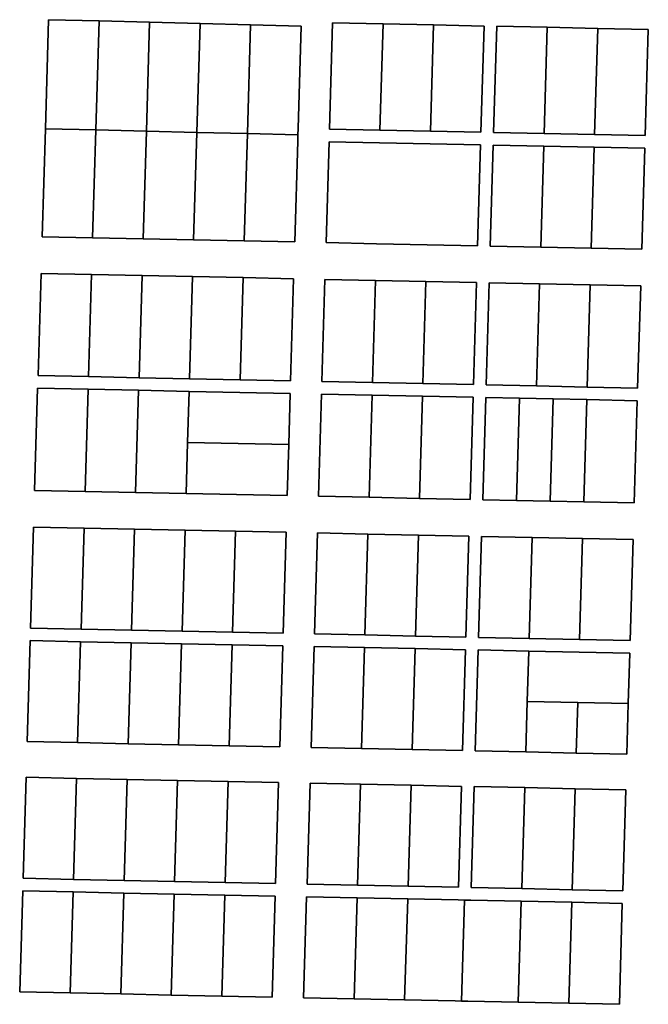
# Model space of a CAD drawing. Header units: feet. Extents: x -20058473 to 1466342, y -20424011 to 753407.
# Tile 56 of 58: x 1458860 to 1461558, y 742687 to 746916. Entities that reach past the tile are written whole.
import ezdxf

# ---------------------------------------------------------------- set-up
doc = ezdxf.new("R2010")
doc.units = ezdxf.units.FT
doc.header["$MEASUREMENT"] = 0
doc.layers.add('vanwert_121013_d_joined', color=247, linetype='Continuous')

msp = doc.modelspace()

# ---------------------------------------------------------------- linework, layer by layer
at = {"layer": 'vanwert_121013_d_joined'}
for points in [[(1458955.9, 745983.8), (1459172.7, 745979.3), (1459389.6, 745974.8), (1459606.4, 745970.3), (1459823.3, 745965.8), (1460040.1, 745961.3), (1460053, 746394.9), (1460053.8, 746422), (1460054.6, 746449.1), (1460067.6, 746888.9), (1459850.8, 746894.3), (1459634, 746899.8), (1459417.2, 746905.2), (1459200.4, 746910.7), (1458983.6, 746916.1), (1458969.7, 746447.7), (1458955.9, 745983.8)], [(1459200.4, 746910.7), (1459186.5, 746442.6), (1458969.7, 746447.7), (1458983.6, 746916.1), (1459200.4, 746910.7)], [(1459200.4, 746910.7), (1459417.2, 746905.2), (1459403.3, 746437.4), (1459186.5, 746442.6), (1459200.4, 746910.7)], [(1459417.2, 746905.2), (1459634, 746899.8), (1459620.1, 746432.3), (1459403.3, 746437.4), (1459417.2, 746905.2)], [(1459634, 746899.8), (1459850.8, 746894.3), (1459837, 746427.1), (1459620.1, 746432.3), (1459634, 746899.8)], [(1459837, 746427.1), (1459850.8, 746894.3), (1460067.6, 746888.9), (1460054.6, 746449.1), (1460053.8, 746422), (1459837, 746427.1)], [(1460189.3, 746446.3), (1460202.8, 746902.5), (1460419.7, 746898), (1460406.1, 746441.8), (1460189.3, 746446.3)], [(1460853.4, 746889), (1460636.5, 746893.5), (1460419.7, 746898), (1460202.8, 746902.5), (1460189.3, 746446.3), (1460406.1, 746441.8), (1460623, 746437.3), (1460839.8, 746432.8), (1460853.4, 746889)], [(1460419.7, 746898), (1460636.5, 746893.5), (1460623, 746437.3), (1460406.1, 746441.8), (1460419.7, 746898)], [(1460636.5, 746893.5), (1460853.4, 746889), (1460839.8, 746432.8), (1460623, 746437.3), (1460636.5, 746893.5)], [(1461110.9, 746427.2), (1460894, 746431.7), (1460907.6, 746887.9), (1461124.4, 746883.4), (1461110.9, 746427.2)], [(1461558.1, 746874.4), (1461341.3, 746878.9), (1461124.4, 746883.4), (1460907.6, 746887.9), (1460894, 746431.7), (1461110.9, 746427.2), (1461327.7, 746422.6), (1461544.5, 746418.1), (1461558.1, 746874.4)], [(1461124.4, 746883.4), (1461341.3, 746878.9), (1461327.7, 746422.6), (1461110.9, 746427.2), (1461124.4, 746883.4)], [(1461341.3, 746878.9), (1461558.1, 746874.4), (1461544.5, 746418.1), (1461327.7, 746422.6), (1461341.3, 746878.9)], [(1458955.9, 745983.8), (1458969.7, 746447.7), (1459186.5, 746442.6), (1459172.7, 745979.3), (1458955.9, 745983.8)], [(1459403.3, 746437.4), (1459389.6, 745974.8), (1459172.7, 745979.3), (1459186.5, 746442.6), (1459403.3, 746437.4)], [(1459620.1, 746432.3), (1459606.4, 745970.3), (1459389.6, 745974.8), (1459403.3, 746437.4), (1459620.1, 746432.3)], [(1459837, 746427.1), (1459823.3, 745965.8), (1459606.4, 745970.3), (1459620.1, 746432.3), (1459837, 746427.1)], [(1460053.8, 746422), (1460053, 746394.9), (1460040.1, 745961.3), (1459823.3, 745965.8), (1459837, 746427.1), (1460053.8, 746422)], [(1460174.8, 745958.5), (1460187.7, 746392.1), (1460404.5, 746387.6), (1460621.4, 746383.1), (1460838.2, 746378.6), (1460825.3, 745945), (1460608.5, 745949.5), (1460391.6, 745954), (1460174.8, 745958.5)], [(1460174.8, 745958.5), (1460391.6, 745954), (1460608.5, 745949.5), (1460825.3, 745945), (1460838.2, 746378.6), (1460621.4, 746383.1), (1460404.5, 746387.6), (1460187.7, 746392.1), (1460174.8, 745958.5)], [(1461096.4, 745939.4), (1460879.5, 745943.9), (1460892.4, 746377.5), (1461109.3, 746373), (1461096.4, 745939.4)], [(1461530.1, 745930.4), (1461542.9, 746363.9), (1461326.1, 746368.5), (1461109.3, 746373), (1460892.4, 746377.5), (1460879.5, 745943.9), (1461096.4, 745939.4), (1461313.2, 745934.9), (1461530.1, 745930.4)], [(1461109.3, 746373), (1461326.1, 746368.5), (1461313.2, 745934.9), (1461096.4, 745939.4), (1461109.3, 746373)], [(1461326.1, 746368.5), (1461542.9, 746363.9), (1461530.1, 745930.4), (1461313.2, 745934.9), (1461326.1, 746368.5)], [(1458938.2, 745387.4), (1458951.2, 745826.1), (1459168, 745821.6), (1459155, 745382.9), (1458938.2, 745387.4)], [(1458938.2, 745387.4), (1459155, 745382.9), (1459371.9, 745378.4), (1459588.7, 745373.9), (1459805.5, 745369.4), (1460022.4, 745364.9), (1460035.4, 745803.6), (1459818.6, 745808.1), (1459601.7, 745812.6), (1459384.9, 745817.1), (1459168, 745821.6), (1458951.2, 745826.1), (1458938.2, 745387.4)], [(1459155, 745382.9), (1459168, 745821.6), (1459384.9, 745817.1), (1459371.9, 745378.4), (1459155, 745382.9)], [(1459371.9, 745378.4), (1459384.9, 745817.1), (1459601.7, 745812.6), (1459588.7, 745373.9), (1459371.9, 745378.4)], [(1459588.7, 745373.9), (1459601.7, 745812.6), (1459818.6, 745808.1), (1459805.5, 745369.4), (1459588.7, 745373.9)], [(1459805.5, 745369.4), (1459818.6, 745808.1), (1460035.4, 745803.6), (1460022.4, 745364.9), (1459805.5, 745369.4)], [(1460170.1, 745800.8), (1460387, 745796.3), (1460373.9, 745357.6), (1460157.1, 745362.1), (1460170.1, 745800.8)], [(1460157.1, 745362.1), (1460373.9, 745357.6), (1460590.8, 745353.1), (1460807.6, 745348.6), (1460820.6, 745787.3), (1460603.8, 745791.8), (1460387, 745796.3), (1460170.1, 745800.8), (1460157.1, 745362.1)], [(1460373.9, 745357.6), (1460387, 745796.3), (1460603.8, 745791.8), (1460590.8, 745353.1), (1460373.9, 745357.6)], [(1460590.8, 745353.1), (1460603.8, 745791.8), (1460820.6, 745787.3), (1460807.6, 745348.6), (1460590.8, 745353.1)], [(1461078.7, 745343), (1460861.8, 745347.5), (1460874.9, 745786.2), (1461091.7, 745781.7), (1461078.7, 745343)], [(1461512.4, 745334), (1461525.4, 745772.7), (1461308.5, 745777.2), (1461091.7, 745781.7), (1460874.9, 745786.2), (1460861.8, 745347.5), (1461078.7, 745343), (1461295.5, 745338.5), (1461512.4, 745334)], [(1461078.7, 745343), (1461091.7, 745781.7), (1461308.5, 745777.2), (1461295.5, 745338.5), (1461078.7, 745343)], [(1461295.5, 745338.5), (1461308.5, 745777.2), (1461525.4, 745772.7), (1461512.4, 745334), (1461295.5, 745338.5)], [(1458923.5, 744894.5), (1458936.6, 745333.2), (1459153.4, 745328.7), (1459140.4, 744890), (1458923.5, 744894.5)], [(1458923.5, 744894.5), (1459140.4, 744890), (1459357.2, 744885.5), (1459574.1, 744881), (1459790.9, 744876.5), (1460007.8, 744872), (1460014.3, 745091.3), (1460020.8, 745310.7), (1459803.9, 745315.2), (1459587.1, 745319.7), (1459370.3, 745324.2), (1459153.4, 745328.7), (1458936.6, 745333.2), (1458923.5, 744894.5)], [(1459153.4, 745328.7), (1459370.3, 745324.2), (1459357.2, 744885.5), (1459140.4, 744890), (1459153.4, 745328.7)], [(1459580.6, 745100.3), (1459574.1, 744881), (1459357.2, 744885.5), (1459370.3, 745324.2), (1459587.1, 745319.7), (1459580.6, 745100.3)], [(1459580.6, 745100.3), (1459587.1, 745319.7), (1459803.9, 745315.2), (1460020.8, 745310.7), (1460014.3, 745091.3), (1459580.6, 745100.3)], [(1460155.5, 745307.9), (1460372.3, 745303.4), (1460359.3, 744864.7), (1460142.5, 744869.2), (1460155.5, 745307.9)], [(1460142.5, 744869.2), (1460359.3, 744864.7), (1460576.1, 744860.2), (1460793, 744855.7), (1460806, 745294.4), (1460589.2, 745298.9), (1460372.3, 745303.4), (1460155.5, 745307.9), (1460142.5, 744869.2)], [(1460359.3, 744864.7), (1460372.3, 745303.4), (1460589.2, 745298.9), (1460576.1, 744860.2), (1460359.3, 744864.7)], [(1460576.1, 744860.2), (1460589.2, 745298.9), (1460806, 745294.4), (1460793, 744855.7), (1460576.1, 744860.2)], [(1460991.8, 744851.5), (1460847.2, 744854.5), (1460860.2, 745293.3), (1461004.8, 745290.3), (1460991.8, 744851.5)], [(1461497.7, 744841), (1461510.7, 745279.8), (1461293.9, 745284.3), (1461149.3, 745287.3), (1461077.1, 745288.8), (1461004.8, 745290.3), (1460860.2, 745293.3), (1460847.2, 744854.5), (1460991.8, 744851.5), (1461064, 744850), (1461136.3, 744848.5), (1461280.9, 744845.5), (1461497.7, 744841)], [(1460991.8, 744851.5), (1461004.8, 745290.3), (1461077.1, 745288.8), (1461149.3, 745287.3), (1461136.3, 744848.5), (1461064, 744850), (1460991.8, 744851.5)], [(1461136.3, 744848.5), (1461149.3, 745287.3), (1461293.9, 745284.3), (1461280.9, 744845.5), (1461136.3, 744848.5)], [(1461280.9, 744845.5), (1461293.9, 745284.3), (1461510.7, 745279.8), (1461497.7, 744841), (1461280.9, 744845.5)], [(1460014.3, 745091.3), (1460007.8, 744872), (1459790.9, 744876.5), (1459574.1, 744881), (1459580.6, 745100.3), (1460014.3, 745091.3)], [(1459122.8, 744298.7), (1458906, 744303.2), (1458918.9, 744736.8), (1459135.7, 744732.3), (1459122.8, 744298.7)], [(1458906, 744303.2), (1459122.8, 744298.7), (1459339.7, 744294.2), (1459556.5, 744289.7), (1459773.4, 744285.2), (1459990.2, 744280.7), (1460003.1, 744714.3), (1459786.2, 744718.8), (1459569.4, 744723.3), (1459352.5, 744727.8), (1459135.7, 744732.3), (1458918.9, 744736.8), (1458906, 744303.2)], [(1459135.7, 744732.3), (1459352.5, 744727.8), (1459339.7, 744294.2), (1459122.8, 744298.7), (1459135.7, 744732.3)], [(1459352.5, 744727.8), (1459569.4, 744723.3), (1459556.5, 744289.7), (1459339.7, 744294.2), (1459352.5, 744727.8)], [(1459569.4, 744723.3), (1459786.2, 744718.8), (1459773.4, 744285.2), (1459556.5, 744289.7), (1459569.4, 744723.3)], [(1459786.2, 744718.8), (1460003.1, 744714.3), (1459990.2, 744280.7), (1459773.4, 744285.2), (1459786.2, 744718.8)], [(1460124.9, 744277.9), (1460137.8, 744711.5), (1460354.6, 744707), (1460341.7, 744273.4), (1460124.9, 744277.9)], [(1460124.9, 744277.9), (1460341.7, 744273.4), (1460558.6, 744268.9), (1460775.4, 744264.4), (1460788.3, 744698), (1460571.5, 744702.5), (1460354.6, 744707), (1460137.8, 744711.5), (1460124.9, 744277.9)], [(1460354.6, 744707), (1460571.5, 744702.5), (1460558.6, 744268.9), (1460341.7, 744273.4), (1460354.6, 744707)], [(1460571.5, 744702.5), (1460788.3, 744698), (1460775.4, 744264.4), (1460558.6, 744268.9), (1460571.5, 744702.5)], [(1461046.5, 744258.8), (1460829.6, 744263.3), (1460842.5, 744696.9), (1461059.4, 744692.4), (1461046.5, 744258.8)], [(1461480.2, 744249.8), (1461493, 744683.4), (1461276.2, 744687.9), (1461059.4, 744692.4), (1460842.5, 744696.9), (1460829.6, 744263.3), (1461046.5, 744258.8), (1461263.3, 744254.3), (1461480.2, 744249.8)], [(1461046.5, 744258.8), (1461059.4, 744692.4), (1461276.2, 744687.9), (1461263.3, 744254.3), (1461046.5, 744258.8)], [(1461263.3, 744254.3), (1461276.2, 744687.9), (1461493, 744683.4), (1461480.2, 744249.8), (1461263.3, 744254.3)], [(1458891.5, 743815.4), (1458904.4, 744249), (1459121.2, 744244.5), (1459108.4, 743810.9), (1458891.5, 743815.4)], [(1458891.5, 743815.4), (1459108.4, 743810.9), (1459325.2, 743806.4), (1459542, 743801.9), (1459758.9, 743797.4), (1459975.7, 743792.9), (1459988.6, 744226.5), (1459771.8, 744231), (1459554.9, 744235.5), (1459338.1, 744240), (1459121.2, 744244.5), (1458904.4, 744249), (1458891.5, 743815.4)], [(1459338.1, 744240), (1459325.2, 743806.4), (1459108.4, 743810.9), (1459121.2, 744244.5), (1459338.1, 744240)], [(1459338.1, 744240), (1459554.9, 744235.5), (1459542, 743801.9), (1459325.2, 743806.4), (1459338.1, 744240)], [(1459554.9, 744235.5), (1459771.8, 744231), (1459758.9, 743797.4), (1459542, 743801.9), (1459554.9, 744235.5)], [(1459771.8, 744231), (1459988.6, 744226.5), (1459975.7, 743792.9), (1459758.9, 743797.4), (1459771.8, 744231)], [(1460340.1, 744219.2), (1460327.3, 743785.6), (1460110.4, 743790.1), (1460123.3, 744223.7), (1460340.1, 744219.2)], [(1460110.4, 743790.1), (1460327.3, 743785.6), (1460544.1, 743781.1), (1460760.9, 743776.6), (1460773.8, 744210.2), (1460557, 744214.7), (1460340.1, 744219.2), (1460123.3, 744223.7), (1460110.4, 743790.1)], [(1460557, 744214.7), (1460544.1, 743781.1), (1460327.3, 743785.6), (1460340.1, 744219.2), (1460557, 744214.7)], [(1460557, 744214.7), (1460773.8, 744210.2), (1460760.9, 743776.6), (1460544.1, 743781.1), (1460557, 744214.7)], [(1461032, 743771), (1460815.2, 743775.5), (1460828, 744209.1), (1461044.9, 744204.6), (1461038.4, 743987.8), (1461032, 743771)], [(1461465.7, 743762), (1461472.1, 743978.8), (1461478.6, 744195.6), (1461261.7, 744200.1), (1461044.9, 744204.6), (1460828, 744209.1), (1460815.2, 743775.5), (1461032, 743771), (1461248.8, 743766.5), (1461465.7, 743762)], [(1461044.9, 744204.6), (1461261.7, 744200.1), (1461478.6, 744195.6), (1461472.1, 743978.8), (1461255.3, 743983.3), (1461038.4, 743987.8), (1461044.9, 744204.6)], [(1461255.3, 743983.3), (1461248.8, 743766.5), (1461032, 743771), (1461038.4, 743987.8), (1461255.3, 743983.3)], [(1461472.1, 743978.8), (1461465.7, 743762), (1461248.8, 743766.5), (1461255.3, 743983.3), (1461472.1, 743978.8)], [(1459090.9, 743223.9), (1458874.1, 743228.4), (1458887, 743662.1), (1459103.8, 743657.6), (1459090.9, 743223.9)], [(1458874.1, 743228.4), (1459090.9, 743223.9), (1459307.8, 743219.4), (1459524.6, 743214.9), (1459741.4, 743210.4), (1459958.3, 743205.9), (1459971.2, 743639.6), (1459754.3, 743644.1), (1459537.5, 743648.6), (1459320.6, 743653.1), (1459103.8, 743657.6), (1458887, 743662.1), (1458874.1, 743228.4)], [(1459103.8, 743657.6), (1459320.6, 743653.1), (1459307.8, 743219.4), (1459090.9, 743223.9), (1459103.8, 743657.6)], [(1459320.6, 743653.1), (1459537.5, 743648.6), (1459524.6, 743214.9), (1459307.8, 743219.4), (1459320.6, 743653.1)], [(1459537.5, 743648.6), (1459754.3, 743644.1), (1459741.4, 743210.4), (1459524.6, 743214.9), (1459537.5, 743648.6)], [(1459754.3, 743644.1), (1459971.2, 743639.6), (1459958.3, 743205.9), (1459741.4, 743210.4), (1459754.3, 743644.1)], [(1460093, 743203.1), (1460105.9, 743636.8), (1460322.7, 743632.3), (1460309.8, 743198.6), (1460093, 743203.1)], [(1460093, 743203.1), (1460309.8, 743198.6), (1460526.7, 743194.1), (1460743.5, 743189.6), (1460756.4, 743623.3), (1460539.6, 743627.8), (1460322.7, 743632.3), (1460105.9, 743636.8), (1460093, 743203.1)], [(1460322.7, 743632.3), (1460539.6, 743627.8), (1460526.7, 743194.1), (1460309.8, 743198.6), (1460322.7, 743632.3)], [(1460539.6, 743627.8), (1460756.4, 743623.3), (1460743.5, 743189.6), (1460526.7, 743194.1), (1460539.6, 743627.8)], [(1461014.6, 743184), (1460797.7, 743188.5), (1460810.6, 743622.2), (1461027.4, 743617.7), (1461014.6, 743184)], [(1461448.3, 743175), (1461461.1, 743608.6), (1461244.3, 743613.2), (1461027.4, 743617.7), (1460810.6, 743622.2), (1460797.7, 743188.5), (1461014.6, 743184), (1461231.4, 743179.5), (1461448.3, 743175)], [(1461014.6, 743184), (1461027.4, 743617.7), (1461244.3, 743613.2), (1461231.4, 743179.5), (1461014.6, 743184)], [(1461231.4, 743179.5), (1461244.3, 743613.2), (1461461.1, 743608.6), (1461448.3, 743175), (1461231.4, 743179.5)], [(1458872.5, 743174.2), (1459089.3, 743169.7), (1459076.5, 742736.4), (1458859.6, 742741.2), (1458872.5, 743174.2)], [(1459943.8, 742717.3), (1459956.7, 743151.7), (1459739.8, 743156.2), (1459523, 743160.7), (1459306.2, 743165.2), (1459089.3, 743169.7), (1458872.5, 743174.2), (1458859.6, 742741.2), (1459076.5, 742736.4), (1459293.3, 742731.6), (1459510.1, 742726.9), (1459727, 742722.1), (1459943.8, 742717.3)], [(1459076.5, 742736.4), (1459089.3, 743169.7), (1459306.2, 743165.2), (1459293.3, 742731.6), (1459076.5, 742736.4)], [(1459293.3, 742731.6), (1459306.2, 743165.2), (1459523, 743160.7), (1459510.1, 742726.9), (1459293.3, 742731.6)], [(1459510.1, 742726.9), (1459523, 743160.7), (1459739.8, 743156.2), (1459727, 742722.1), (1459510.1, 742726.9)], [(1459727, 742722.1), (1459739.8, 743156.2), (1459956.7, 743151.7), (1459943.8, 742717.3), (1459727, 742722.1)], [(1460078.5, 742715.3), (1460091.4, 743148.9), (1460308.2, 743144.4), (1460295.4, 742710.8), (1460078.5, 742715.3)], [(1461433.8, 742687.1), (1461446.6, 743120.8), (1461229.8, 743125.3), (1461013, 743129.8), (1460796.1, 743134.3), (1460769, 743134.9), (1460741.9, 743135.4), (1460525.1, 743139.9), (1460308.2, 743144.4), (1460091.4, 743148.9), (1460078.5, 742715.3), (1460295.4, 742710.8), (1460512.2, 742706.3), (1460729, 742701.8), (1460756.1, 742701.2), (1460783.2, 742700.6), (1461000.1, 742696.1), (1461216.9, 742691.6), (1461433.8, 742687.1)], [(1460308.2, 743144.4), (1460525.1, 743139.9), (1460512.2, 742706.3), (1460295.4, 742710.8), (1460308.2, 743144.4)], [(1460769, 743134.9), (1460756.1, 742701.2), (1460729, 742701.8), (1460512.2, 742706.3), (1460525.1, 743139.9), (1460741.9, 743135.4), (1460769, 743134.9)], [(1461000.1, 742696.1), (1460783.2, 742700.6), (1460756.1, 742701.2), (1460769, 743134.9), (1460796.1, 743134.3), (1461013, 743129.8), (1461000.1, 742696.1)], [(1461000.1, 742696.1), (1461013, 743129.8), (1461229.8, 743125.3), (1461216.9, 742691.6), (1461000.1, 742696.1)], [(1461216.9, 742691.6), (1461229.8, 743125.3), (1461446.6, 743120.8), (1461433.8, 742687.1), (1461216.9, 742691.6)]]:
    msp.add_lwpolyline(points, close=True, dxfattribs=at)

doc.saveas('drawing.dxf')
